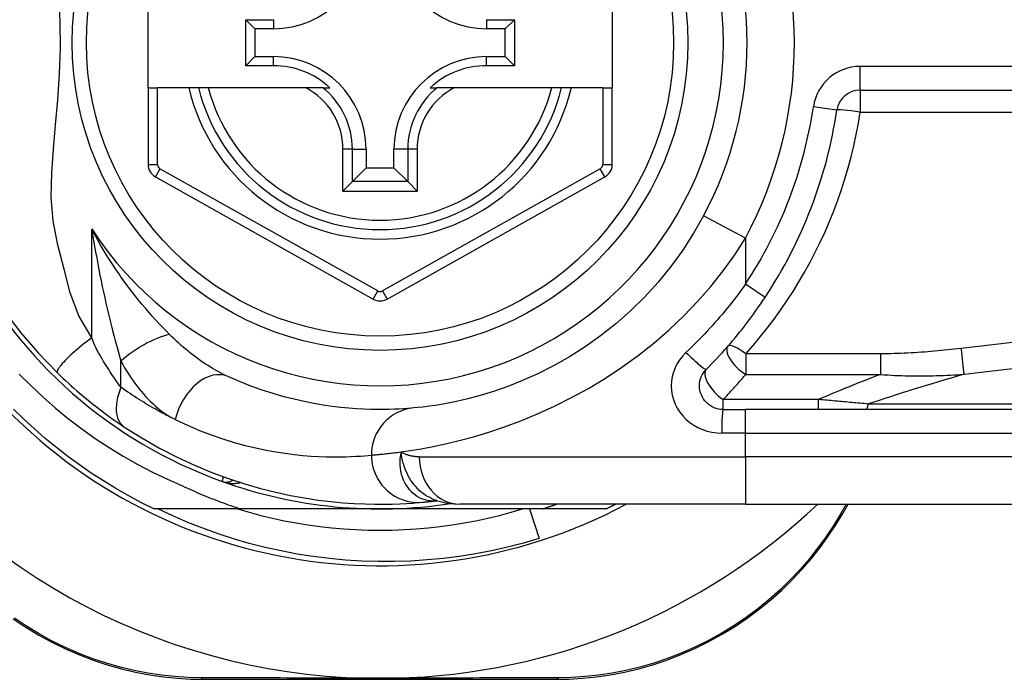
# Model space of a CAD drawing. Header units: inches. Extents: x 3.4 to 95.3, y 5.8 to 50.1.
# Tile 29 of 83: x 21.56 to 22.378, y 22.089 to 22.638. Entities that reach past the tile are written whole.
import ezdxf

# ---------------------------------------------------------------- set-up
doc = ezdxf.new("R2010")
doc.units = ezdxf.units.IN
doc.header["$MEASUREMENT"] = 0
doc.layers.add('Visible Edges(ANSI)', color=7, linetype='Continuous', lineweight=25)
doc.layers.add('Visible Tangent Edges(ANSI)', color=7, linetype='Continuous', lineweight=25)

msp = doc.modelspace()

# ---------------------------------------------------------------- linework, layer by layer
at = {"layer": 'Visible Edges(ANSI)'}
for p, q in [((21.6665, 22.58125), (21.6665, 22.65606)), ((22.05233, 22.65606), (22.05233, 22.58125)), ((21.74766, 22.6378), (21.77074, 22.6378)), ((21.74766, 22.6378), (21.75524, 22.63022)), ((21.74766, 22.59951), (21.74766, 22.6378)), ((21.94791, 22.6378), (21.97099, 22.6378)), ((21.97099, 22.6378), (21.96341, 22.63022)), ((21.97099, 22.6378), (21.97099, 22.59951)), ((21.77074, 22.63022), (21.75524, 22.63022)), ((21.75524, 22.63022), (21.75524, 22.60709)), ((21.96341, 22.63022), (21.94791, 22.63022)), ((21.96341, 22.60709), (21.96341, 22.63022)), ((21.74766, 22.59951), (21.75524, 22.60709)), ((21.75524, 22.60709), (21.77074, 22.60709)), ((21.94791, 22.60709), (21.96341, 22.60709)), ((21.97099, 22.59951), (21.96341, 22.60709)), ((21.77074, 22.59951), (21.74766, 22.59951)), ((21.97099, 22.59951), (21.94791, 22.59951)), ((21.6665, 22.58125), (21.6665, 22.5173)), ((21.6665, 22.58125), (21.67437, 22.58125)), ((21.70028, 22.58125), (21.67437, 22.58125)), ((21.70838, 22.58125), (21.70028, 22.58125)), ((21.7165, 22.58125), (21.70838, 22.58125)), ((21.79748, 22.58125), (21.7165, 22.58125)), ((21.81176, 22.58125), (21.79748, 22.58125)), ((21.81176, 22.58125), (21.81767, 22.58125)), ((21.90098, 22.58125), (21.90689, 22.58125)), ((21.92117, 22.58125), (21.90689, 22.58125)), ((22.00215, 22.58125), (21.92117, 22.58125)), ((22.01027, 22.58125), (22.00215, 22.58125)), ((22.01837, 22.58125), (22.01027, 22.58125)), ((22.04445, 22.58125), (22.01837, 22.58125)), ((22.04445, 22.58125), (22.05233, 22.58125)), ((22.05233, 22.51731), (22.05233, 22.58125)), ((22.25853, 22.5793), (22.91051, 22.5793)), ((21.84776, 22.53007), (21.84776, 22.51457)), ((21.87089, 22.51457), (21.87089, 22.53007)), ((21.83633, 22.50314), (21.84776, 22.51457)), ((21.84776, 22.51457), (21.87089, 22.51457)), ((21.88232, 22.50314), (21.87089, 22.51457)), ((21.67253, 22.507), (21.85355, 22.40537)), ((21.83633, 22.50314), (21.82849, 22.4953)), ((21.86511, 22.40536), (22.04629, 22.507)), ((21.89016, 22.4953), (21.88232, 22.50314)), ((22.14459, 22.31354), (22.16302, 22.31354)), ((22.81208, 22.31354), (22.16302, 22.31354)), ((21.90658, 22.23772), (21.90663, 22.23772)), ((22.16302, 22.2348), (21.92576, 22.2348)), ((22.16302, 22.2348), (22.81208, 22.2348)), ((22.24396, 22.22713), (22.24838, 22.2348)), ((21.7434, 22.23086), (21.67124, 22.23086)), ((21.85933, 22.23086), (21.7434, 22.23086)), ((21.99435, 22.23086), (21.85933, 22.23086)), ((21.98357, 22.23086), (21.99151, 22.20625)), ((22.04741, 22.23086), (21.99435, 22.23086)), ((21.71309, 22.08913), (22.00517, 22.08913))]:
    msp.add_line(p, q, dxfattribs=at)
at = {"layer": 'Visible Edges(ANSI)', "flags": 128}
for points in [[(22.12831, 22.47463), (22.12002, 22.46011), (22.11092, 22.44604), (22.10108, 22.4325), (22.09053, 22.41956), (22.07934, 22.40728), (22.06759, 22.39569), (22.05536, 22.38485), (22.04273, 22.37481), (22.0298, 22.36565), (22.0167, 22.35736), (22.00358, 22.34994), (21.99057, 22.34336), (21.97783, 22.3376), (21.96549, 22.33266), (21.95371, 22.32851), (21.94262, 22.32512), (21.93236, 22.32237), (21.92296, 22.32017), (21.91448, 22.31846), (21.90696, 22.31717), (21.90045, 22.31623), (21.89497, 22.31557), (21.89059, 22.31512), (21.88735, 22.31483)], [(22.13067, 22.34715), (22.13292, 22.34942), (22.13516, 22.35171), (22.13738, 22.35402), (22.13958, 22.35635), (22.14176, 22.3587), (22.14393, 22.36107), (22.14607, 22.36346), (22.1482, 22.36587), (22.15031, 22.3683), (22.1524, 22.37075), (22.15447, 22.37322), (22.15652, 22.37571), (22.15854, 22.37821), (22.16055, 22.38073), (22.16254, 22.38327), (22.16451, 22.38582), (22.16645, 22.38839), (22.16837, 22.39098), (22.17027, 22.39358), (22.17215, 22.3962), (22.17401, 22.39883), (22.17584, 22.40148), (22.17765, 22.40414), (22.17943, 22.40681)], [(21.54742, 22.39489), (21.56076, 22.37734), (21.57504, 22.36072), (21.59114, 22.34402)], [(21.55941, 22.34296), (21.56915, 22.33318), (21.57922, 22.32373), (21.58961, 22.31462), (21.60032, 22.30587), (21.6113, 22.29749), (21.62256, 22.2895), (21.63407, 22.2819), (21.64583, 22.2747), (21.65784, 22.2679), (21.67007, 22.26151), (21.68253, 22.25555), (21.69519, 22.25)], [(21.59114, 22.34402), (21.59336, 22.34187), (21.59561, 22.33973), (21.59788, 22.33759), (21.60018, 22.33548), (21.6025, 22.33337), (21.60484, 22.33128), (21.60719, 22.32922), (21.60955, 22.32718), (21.61191, 22.32517), (21.61427, 22.3232), (21.61663, 22.32126), (21.61899, 22.31935), (21.62134, 22.31748), (21.62368, 22.31564), (21.62602, 22.31384), (21.62835, 22.31207), (21.63066, 22.31034), (21.63297, 22.30864), (21.63526, 22.30698), (21.63753, 22.30536), (21.63979, 22.30377), (21.64202, 22.30223), (21.64422, 22.30073), (21.64639, 22.29927)], [(21.88735, 22.31483), (21.88489, 22.31461), (21.88205, 22.31438), (21.87883, 22.31416), (21.87523, 22.31395), (21.87126, 22.31377), (21.86692, 22.31363), (21.86221, 22.31355), (21.85714, 22.31355), (21.85173, 22.31363), (21.84597, 22.31382), (21.83987, 22.31415), (21.83343, 22.31463), (21.82666, 22.31528), (21.81956, 22.31614), (21.81212, 22.31721), (21.80437, 22.31853), (21.79629, 22.32012), (21.78791, 22.32202), (21.77927, 22.32423), (21.77037, 22.3268), (21.76126, 22.32973), (21.75196, 22.33306), (21.74248, 22.3368), (21.73286, 22.34098)], [(22.14459, 22.31354), (22.14267, 22.31364), (22.14076, 22.31393), (22.1389, 22.3144), (22.13708, 22.31505), (22.13534, 22.31587), (22.13369, 22.31686), (22.13213, 22.31799), (22.1307, 22.31927), (22.12941, 22.32069), (22.12826, 22.32224), (22.12727, 22.3239), (22.12644, 22.32565), (22.12578, 22.32748), (22.1253, 22.32936), (22.12501, 22.33127), (22.1249, 22.3332), (22.125, 22.33513), (22.12528, 22.33705), (22.12575, 22.33893), (22.1264, 22.34076), (22.12723, 22.34251), (22.12823, 22.34417), (22.12938, 22.34572), (22.13067, 22.34715)], [(21.67124, 22.23086), (21.66053, 22.23624), (21.64997, 22.24192), (21.63957, 22.24789), (21.62934, 22.25414), (21.61929, 22.26068), (21.60943, 22.2675), (21.59976, 22.27458), (21.59029, 22.28194), (21.58103, 22.28955), (21.57198, 22.29742), (21.56316, 22.30553), (21.55456, 22.31389)], [(21.64639, 22.29927), (21.66117, 22.2899), (21.67594, 22.28144), (21.69063, 22.27386), (21.70513, 22.26713), (21.71939, 22.26121), (21.73332, 22.25607), (21.74687, 22.25164), (21.76002, 22.24786), (21.77272, 22.2447), (21.78493, 22.24208), (21.79663, 22.23995), (21.80778, 22.23827), (21.81838, 22.23699), (21.8284, 22.23605), (21.83784, 22.2354), (21.84667, 22.23501), (21.85488, 22.23482), (21.86248, 22.23481), (21.86944, 22.23493), (21.87577, 22.23515), (21.88145, 22.23544), (21.88648, 22.23576), (21.89086, 22.23609), (21.89458, 22.23642)], [(21.69519, 22.25), (21.69715, 22.24908), (21.69911, 22.24817), (21.70108, 22.24727), (21.70305, 22.24638), (21.70503, 22.2455), (21.70701, 22.24463), (21.709, 22.24378), (21.71099, 22.24293), (21.71299, 22.2421), (21.71499, 22.24127), (21.71699, 22.24046), (21.719, 22.23965), (21.72101, 22.23886), (21.72303, 22.23808), (21.72505, 22.23731), (21.72707, 22.23655), (21.7291, 22.2358), (21.73113, 22.23506), (21.73317, 22.23433), (21.73521, 22.23362), (21.73725, 22.23291), (21.7393, 22.23222), (21.74135, 22.23153), (21.7434, 22.23086)], [(21.89458, 22.23642), (21.89492, 22.23645), (21.89528, 22.23648), (21.89564, 22.23652), (21.89603, 22.23656), (21.89642, 22.23659), (21.89683, 22.23663), (21.89726, 22.23668), (21.8977, 22.23672), (21.89815, 22.23677), (21.89862, 22.23681), (21.8991, 22.23686), (21.89959, 22.23692), (21.9001, 22.23697), (21.90062, 22.23703), (21.90115, 22.23708), (21.9017, 22.23714), (21.90226, 22.23721), (21.90284, 22.23727), (21.90343, 22.23734), (21.90403, 22.23741), (21.90465, 22.23748), (21.90528, 22.23756), (21.90592, 22.23764), (21.90658, 22.23772)], [(21.90633, 22.23782), (21.91621, 22.2355), (21.92576, 22.2348)], [(21.99435, 22.23086), (21.99483, 22.23102), (21.99532, 22.23118), (21.99581, 22.23133), (21.99629, 22.23149), (21.99678, 22.23165), (21.99726, 22.23181), (21.99774, 22.23197), (21.99823, 22.23213), (21.99871, 22.2323), (21.9992, 22.23246), (21.99968, 22.23262), (22.00016, 22.23279), (22.00065, 22.23295), (22.00113, 22.23311), (22.00161, 22.23328), (22.0021, 22.23345), (22.00258, 22.23361), (22.00306, 22.23378), (22.00354, 22.23395), (22.00403, 22.23412), (22.00451, 22.23429), (22.00499, 22.23446), (22.00547, 22.23463), (22.00595, 22.2348)], [(22.05532, 22.2348), (22.05499, 22.23463), (22.05466, 22.23446), (22.05434, 22.2343), (22.05401, 22.23413), (22.05368, 22.23396), (22.05335, 22.2338), (22.05302, 22.23363), (22.05269, 22.23347), (22.05236, 22.2333), (22.05203, 22.23314), (22.0517, 22.23297), (22.05137, 22.23281), (22.05105, 22.23264), (22.05072, 22.23248), (22.05039, 22.23232), (22.05006, 22.23215), (22.04973, 22.23199), (22.04939, 22.23183), (22.04906, 22.23167), (22.04873, 22.23151), (22.0484, 22.23134), (22.04807, 22.23118), (22.04774, 22.23102), (22.04741, 22.23086)], [(21.99151, 22.20625), (21.97846, 22.20245), (21.96531, 22.19906), (21.95207, 22.19609), (21.93876, 22.19353), (21.92538, 22.1914), (21.91195, 22.18968), (21.89847, 22.18839), (21.88495, 22.18752), (21.87141, 22.18708), (21.85785, 22.18706), (21.84428, 22.18747), (21.83072, 22.1883), (21.81718, 22.18957), (21.8037, 22.19125), (21.79029, 22.19336), (21.77698, 22.19589), (21.76375, 22.19884), (21.75063, 22.20219), (21.73762, 22.20596), (21.72474, 22.21014), (21.71199, 22.21472), (21.69939, 22.2197), (21.68693, 22.22508), (21.67464, 22.23086)], [(21.74077, 22.23086), (21.7504, 22.22805), (21.76009, 22.22547), (21.76984, 22.22314), (21.77964, 22.22105), (21.78949, 22.2192), (21.79939, 22.2176), (21.80932, 22.21624), (21.81929, 22.21513), (21.82928, 22.21426), (21.83928, 22.21364), (21.8493, 22.21327), (21.85933, 22.21314), (21.86935, 22.21327), (21.87937, 22.21364), (21.88937, 22.21426), (21.89936, 22.21513), (21.90933, 22.21624), (21.91926, 22.2176), (21.92916, 22.2192), (21.93901, 22.22105), (21.94881, 22.22314), (21.95856, 22.22547), (21.96825, 22.22805), (21.97788, 22.23086)], [(22.00517, 22.08913), (22.01631, 22.08935), (22.02767, 22.09005), (22.0392, 22.09124), (22.05086, 22.09294), (22.06259, 22.09518), (22.07436, 22.09796), (22.08612, 22.10128), (22.09784, 22.10517), (22.10947, 22.10964), (22.12096, 22.11467), (22.13225, 22.12024), (22.14331, 22.12631), (22.15408, 22.13287), (22.16452, 22.13989), (22.17457, 22.14734), (22.1842, 22.1552), (22.19336, 22.1634), (22.20205, 22.17192), (22.21027, 22.1807), (22.218, 22.1897), (22.22524, 22.19889), (22.23199, 22.20822), (22.23823, 22.21764), (22.24396, 22.22713)], [(21.55434, 22.1395), (21.56478, 22.13251), (21.57554, 22.12598), (21.58658, 22.11993), (21.59786, 22.1144), (21.60932, 22.10942), (21.62091, 22.105), (21.63259, 22.10116), (21.6443, 22.09788), (21.65601, 22.09515), (21.66767, 22.09294), (21.67925, 22.09125), (21.69071, 22.09006), (21.702, 22.08936), (21.71309, 22.08913)], [(21.87164, 22.09013), (21.87062, 22.0901), (21.86959, 22.09008), (21.86856, 22.09006), (21.86753, 22.09005), (21.8665, 22.09003), (21.86547, 22.09002), (21.86444, 22.09001), (21.86341, 22.09), (21.86239, 22.09), (21.86137, 22.08999), (21.86034, 22.08999), (21.85932, 22.08999), (21.85829, 22.08999), (21.85727, 22.08999), (21.85624, 22.09), (21.85522, 22.09), (21.85419, 22.09001), (21.85317, 22.09002), (21.85214, 22.09003), (21.85112, 22.09005), (21.85009, 22.09006), (21.84906, 22.09008), (21.84803, 22.0901), (21.84701, 22.09013)]]:
    msp.add_lwpolyline(points, dxfattribs=at)
at = {"layer": 'Visible Edges(ANSI)'}
msp.add_circle((21.85933, 22.61866), 0.25591, dxfattribs=at)
for centre, radius, start, end in [((21.85933, 22.61866), 0.43504, 61.92751, 298.07249), ((21.85933, 22.61866), 0.3878, 81.33391, 250.21195), ((21.85933, 22.61866), 0.30512, 331.83282, 28.16718), ((21.77074, 22.70724), 0.07702, 270, 0), ((21.94791, 22.70724), 0.07702, 180, 270), ((21.77074, 22.53007), 0.07702, 0, 90), ((21.94791, 22.53007), 0.07702, 90, 180), ((21.77074, 22.53007), 0.06944, 47.48259, 90), ((21.94791, 22.53007), 0.06944, 90, 132.51741), ((21.85933, 22.61866), 0.15551, 193.91643, 346.08357), ((22.25853, 22.55961), 0.01969, 90, 171.58673), ((21.85933, 22.61866), 0.38386, 326.50369, 351.58673), ((21.67831, 22.5173), 0.01181, 180, 240.68681), ((22.04051, 22.51731), 0.01181, 299.29123, 0), ((21.85933, 22.41566), 0.01181, 240.68681, 299.29123), ((21.85933, 22.61951), 0.52953, 213.07249, 268.66692), ((21.73137, 22.26302), 0.00984, 250.21195, 303.93658), ((21.85933, 22.61866), 0.3878, 250.21195, 278.66609), ((21.85933, 22.61951), 0.52953, 271.33308, 313.40464)]:
    msp.add_arc(centre, radius, start, end, dxfattribs=at)
at = {"layer": 'Visible Tangent Edges(ANSI)'}
for p, q in [((21.77074, 22.6378), (21.77074, 22.63022)), ((21.94791, 22.6378), (21.94791, 22.63022)), ((21.77074, 22.59951), (21.77074, 22.60709)), ((21.94791, 22.59951), (21.94791, 22.60709)), ((22.25853, 22.5793), (22.25853, 22.59898)), ((22.91051, 22.59898), (22.25853, 22.59898)), ((21.67437, 22.5173), (21.67437, 22.58125)), ((22.04445, 22.58125), (22.04445, 22.51731)), ((22.25853, 22.5793), (22.25853, 22.561)), ((22.23905, 22.56249), (22.21958, 22.56537)), ((22.25853, 22.561), (22.91051, 22.561)), ((21.82849, 22.4953), (21.82849, 22.53007)), ((21.83633, 22.53007), (21.82849, 22.53007)), ((21.83633, 22.50314), (21.83633, 22.53007)), ((21.83633, 22.53007), (21.84776, 22.53007)), ((21.88232, 22.53007), (21.87089, 22.53007)), ((21.89016, 22.53007), (21.88232, 22.53007)), ((21.88232, 22.53007), (21.88232, 22.50314)), ((21.89016, 22.53007), (21.89016, 22.4953)), ((21.6665, 22.5173), (21.67437, 22.5173)), ((21.67638, 22.51387), (21.67253, 22.507)), ((21.8574, 22.41223), (21.67638, 22.51387)), ((22.04244, 22.51387), (21.86125, 22.41223)), ((22.04629, 22.507), (22.04244, 22.51387)), ((22.04445, 22.51731), (22.05233, 22.51731)), ((21.88232, 22.50314), (21.83633, 22.50314)), ((21.82849, 22.4953), (21.89016, 22.4953)), ((22.16302, 22.45604), (22.12831, 22.47463)), ((21.61962, 22.37318), (21.61962, 22.46369)), ((22.16302, 22.45604), (22.16302, 22.41767)), ((22.17943, 22.40681), (22.16302, 22.41767)), ((21.85355, 22.40537), (21.8574, 22.41223)), ((21.86125, 22.41223), (21.86511, 22.40536)), ((22.27556, 22.35986), (22.16336, 22.35986)), ((22.16336, 22.35986), (22.16336, 22.34277)), ((22.27556, 22.34277), (22.27556, 22.35986)), ((21.64392, 22.33203), (21.64392, 22.3537)), ((22.16336, 22.34277), (22.27556, 22.34277)), ((22.14459, 22.31354), (22.14459, 22.32188)), ((22.22394, 22.32188), (22.14459, 22.32188)), ((22.22394, 22.31354), (22.22394, 22.32188)), ((22.8144, 22.31813), (22.26527, 22.31813)), ((22.16302, 22.29385), (22.16302, 22.31354)), ((22.16302, 22.29385), (22.14336, 22.29385)), ((22.16302, 22.29385), (22.81208, 22.29385)), ((22.16302, 22.27417), (22.16302, 22.29385)), ((21.89186, 22.27417), (22.16302, 22.27417)), ((22.81208, 22.27417), (22.16302, 22.27417)), ((22.16302, 22.27417), (22.16302, 22.2348)), ((22.24689, 22.2348), (22.24157, 22.22566))]:
    msp.add_line(p, q, dxfattribs=at)
at = {"layer": 'Visible Tangent Edges(ANSI)', "flags": 128}
for points in [[(21.61962, 22.37318), (21.60886, 22.3914), (21.60179, 22.41047), (21.59658, 22.43015), (21.5915, 22.45025), (21.58745, 22.47041), (21.58602, 22.4903), (21.58637, 22.51005), (21.58775, 22.52996), (21.58956, 22.55023), (21.59138, 22.57104), (21.59282, 22.59252), (21.59355, 22.61424), (21.5933, 22.63586), (21.59242, 22.65755)], [(22.16336, 22.35986), (22.16949, 22.36686), (22.17545, 22.374), (22.18125, 22.38129), (22.18688, 22.38872), (22.19233, 22.39628), (22.1976, 22.40398), (22.2027, 22.41181), (22.20761, 22.41976), (22.21233, 22.42784), (22.21686, 22.43604), (22.2212, 22.44436), (22.22534, 22.45279), (22.22928, 22.46133), (22.23302, 22.46998), (22.23654, 22.47872), (22.23986, 22.48756), (22.24297, 22.49649), (22.24586, 22.5055), (22.24853, 22.51459), (22.25098, 22.52375), (22.25321, 22.53298), (22.25521, 22.54227), (22.25698, 22.55161), (22.25853, 22.561)], [(21.61962, 22.46369), (21.6204, 22.45885), (21.62121, 22.45402), (21.62204, 22.4492), (21.62289, 22.4444), (21.62376, 22.43961), (21.62465, 22.43484), (21.62557, 22.43009), (21.6265, 22.42535), (21.62746, 22.42064), (21.62844, 22.41596), (21.62943, 22.4113), (21.63044, 22.40666), (21.63148, 22.40205), (21.63253, 22.39746), (21.6336, 22.3929), (21.63469, 22.38837), (21.6358, 22.38387), (21.63692, 22.3794), (21.63806, 22.37498), (21.63921, 22.3706), (21.64038, 22.36628), (21.64155, 22.36202), (21.64273, 22.35782), (21.64392, 22.3537)], [(21.68431, 22.376), (21.68147, 22.37888), (21.67861, 22.38184), (21.67574, 22.38487), (21.67286, 22.38799), (21.66998, 22.39117), (21.66711, 22.39443), (21.66425, 22.39776), (21.6614, 22.40116), (21.65857, 22.40461), (21.65575, 22.40813), (21.65297, 22.41171), (21.6502, 22.41535), (21.64747, 22.41905), (21.64475, 22.42281), (21.64207, 22.42663), (21.63942, 22.43052), (21.6368, 22.43446), (21.63422, 22.43847), (21.63168, 22.44254), (21.62918, 22.44666), (21.62672, 22.45084), (21.6243, 22.45507), (21.62194, 22.45936), (21.61962, 22.46369)], [(21.87679, 22.27831), (21.88477, 22.27947), (21.89363, 22.28094), (21.90335, 22.28276), (21.91387, 22.28499), (21.92515, 22.28768), (21.93714, 22.2909), (21.94976, 22.29473), (21.96291, 22.29917), (21.97647, 22.30426), (21.99034, 22.30998), (22.0044, 22.31636), (22.01855, 22.32341), (22.03269, 22.33114), (22.0467, 22.33956), (22.06047, 22.34867), (22.07393, 22.35845), (22.087, 22.36884), (22.09963, 22.37982), (22.11176, 22.39135), (22.12332, 22.40341), (22.13426, 22.41595), (22.14455, 22.42893), (22.15415, 22.44232), (22.16302, 22.45604)], [(22.16302, 22.41767), (22.16121, 22.41514), (22.15938, 22.41261), (22.15752, 22.4101), (22.15565, 22.40761), (22.15375, 22.40512), (22.15182, 22.40265), (22.14988, 22.4002), (22.14791, 22.39776), (22.14592, 22.39534), (22.14391, 22.39293), (22.14188, 22.39054), (22.13983, 22.38816), (22.13775, 22.38581), (22.13566, 22.38347), (22.13354, 22.38114), (22.13141, 22.37884), (22.12926, 22.37655), (22.12708, 22.37428), (22.12489, 22.37203), (22.12269, 22.3698), (22.12046, 22.36759), (22.11821, 22.3654), (22.11595, 22.36322), (22.11367, 22.36107)], [(21.61962, 22.37318), (21.61768, 22.37171), (21.61572, 22.3702), (21.61374, 22.36864), (21.61177, 22.36705), (21.6098, 22.36544), (21.60786, 22.36382), (21.60597, 22.36219), (21.60413, 22.36057), (21.60237, 22.35897), (21.60069, 22.3574), (21.59912, 22.35588), (21.59766, 22.35442), (21.59633, 22.35302), (21.59513, 22.35171), (21.59408, 22.35048), (21.59317, 22.34934), (21.59242, 22.34831), (21.59181, 22.34738), (21.59136, 22.34655), (21.59105, 22.34584), (21.59088, 22.34523), (21.59084, 22.34472), (21.59094, 22.34432), (21.59114, 22.34402)], [(21.64392, 22.33203), (21.64295, 22.33334), (21.64196, 22.33469), (21.64096, 22.33607), (21.63995, 22.33749), (21.63893, 22.33895), (21.6379, 22.34044), (21.63687, 22.34196), (21.63583, 22.34351), (21.63478, 22.3451), (21.63374, 22.34672), (21.63268, 22.34837), (21.63163, 22.35005), (21.63057, 22.35176), (21.62951, 22.3535), (21.62845, 22.35528), (21.62739, 22.35708), (21.62633, 22.3589), (21.62528, 22.36076), (21.62424, 22.36267), (21.62324, 22.36466), (21.62228, 22.3667), (21.62135, 22.36881), (21.62046, 22.37097), (21.61962, 22.37318)], [(21.73286, 22.34098), (21.73081, 22.34194), (21.72875, 22.34295), (21.72669, 22.34401), (21.72461, 22.34513), (21.72254, 22.34629), (21.72046, 22.3475), (21.71839, 22.34875), (21.71632, 22.35004), (21.71426, 22.35138), (21.7122, 22.35276), (21.71015, 22.35417), (21.70811, 22.35563), (21.70607, 22.35713), (21.70404, 22.35866), (21.70202, 22.36023), (21.70001, 22.36184), (21.69801, 22.36349), (21.69601, 22.36517), (21.69403, 22.36689), (21.69205, 22.36865), (21.6901, 22.37044), (21.68815, 22.37226), (21.68622, 22.37412), (21.68431, 22.376)], [(22.34255, 22.36437), (22.33977, 22.36405), (22.33699, 22.36374), (22.33421, 22.36344), (22.33142, 22.36315), (22.32864, 22.36286), (22.32586, 22.36259), (22.32307, 22.36233), (22.32028, 22.36207), (22.3175, 22.36183), (22.31471, 22.3616), (22.31192, 22.36138), (22.30913, 22.36118), (22.30633, 22.36098), (22.30354, 22.3608), (22.30075, 22.36063), (22.29795, 22.36048), (22.29515, 22.36034), (22.29236, 22.36022), (22.28956, 22.36011), (22.28676, 22.36003), (22.28396, 22.35996), (22.28116, 22.35991), (22.27836, 22.35987), (22.27556, 22.35986)], [(22.38989, 22.36991), (22.36622, 22.36714), (22.34255, 22.36437)], [(22.11367, 22.36107), (22.11092, 22.35822), (22.10846, 22.35511), (22.10633, 22.35179), (22.10456, 22.34829), (22.10318, 22.34463), (22.10217, 22.34087), (22.10157, 22.33704), (22.10137, 22.33318), (22.10159, 22.32932), (22.10222, 22.32549), (22.10324, 22.32174), (22.10465, 22.31809), (22.10641, 22.31458), (22.10853, 22.31126), (22.11097, 22.30816), (22.11373, 22.30532), (22.11679, 22.30276), (22.1201, 22.30049), (22.12363, 22.29853), (22.12735, 22.29688), (22.13122, 22.29558), (22.1352, 22.29463), (22.13926, 22.29405), (22.14336, 22.29385)], [(21.64392, 22.3537), (21.64544, 22.35098), (21.64699, 22.34831), (21.64859, 22.34568), (21.65022, 22.3431), (21.65188, 22.34057), (21.65359, 22.3381), (21.65532, 22.33568), (21.65709, 22.33332), (21.65889, 22.33102), (21.66071, 22.32878), (21.66257, 22.3266), (21.66446, 22.32448), (21.66638, 22.32244), (21.66832, 22.32046), (21.67029, 22.31855), (21.67229, 22.31672), (21.67432, 22.31497), (21.67637, 22.31329), (21.67845, 22.3117), (21.68054, 22.31019), (21.68266, 22.30878), (21.68479, 22.30747), (21.68693, 22.30626), (21.68908, 22.30515)], [(22.34487, 22.34285), (22.36854, 22.34569), (22.39221, 22.34854)], [(22.14459, 22.32188), (22.14539, 22.32272), (22.1462, 22.32356), (22.147, 22.32441), (22.1478, 22.32525), (22.1486, 22.3261), (22.14939, 22.32696), (22.15019, 22.32781), (22.15098, 22.32867), (22.15177, 22.32953), (22.15255, 22.3304), (22.15334, 22.33126), (22.15412, 22.33213), (22.1549, 22.333), (22.15568, 22.33388), (22.15646, 22.33475), (22.15724, 22.33563), (22.15801, 22.33652), (22.15878, 22.3374), (22.15955, 22.33829), (22.16032, 22.33918), (22.16108, 22.34007), (22.16184, 22.34097), (22.1626, 22.34186), (22.16336, 22.34277)], [(22.27556, 22.34277), (22.27849, 22.34252), (22.28142, 22.34231), (22.28434, 22.34212), (22.28726, 22.34196), (22.29018, 22.34182), (22.29309, 22.34171), (22.296, 22.34162), (22.2989, 22.34155), (22.3018, 22.3415), (22.30469, 22.34148), (22.30759, 22.34147), (22.31048, 22.34148), (22.31336, 22.34151), (22.31624, 22.34156), (22.31912, 22.34162), (22.32199, 22.3417), (22.32486, 22.3418), (22.32773, 22.3419), (22.3306, 22.34203), (22.33346, 22.34217), (22.33631, 22.34232), (22.33917, 22.34248), (22.34202, 22.34266), (22.34487, 22.34285)], [(21.64392, 22.33203), (21.64326, 22.33035), (21.64265, 22.32866), (21.64208, 22.32694), (21.64158, 22.32523), (21.64114, 22.32351), (21.64077, 22.32179), (21.64047, 22.32009), (21.64023, 22.31841), (21.64008, 22.31676), (21.64, 22.31514), (21.63999, 22.31357), (21.64007, 22.31204), (21.64022, 22.31057), (21.64045, 22.30916), (21.64075, 22.30781), (21.64113, 22.30654), (21.64158, 22.30534), (21.64209, 22.30422), (21.64267, 22.30319), (21.64331, 22.30223), (21.64401, 22.30137), (21.64476, 22.30058), (21.64555, 22.29989), (21.64639, 22.29927)], [(21.68908, 22.30515), (21.68722, 22.30606), (21.68537, 22.30699), (21.6835, 22.30794), (21.68164, 22.3089), (21.67977, 22.30988), (21.6779, 22.31088), (21.67602, 22.3119), (21.67414, 22.31293), (21.67226, 22.31399), (21.67038, 22.31506), (21.66849, 22.31615), (21.6666, 22.31726), (21.66472, 22.31839), (21.66282, 22.31953), (21.66093, 22.3207), (21.65905, 22.32188), (21.65716, 22.32308), (21.65527, 22.3243), (21.65338, 22.32554), (21.65149, 22.3268), (21.6496, 22.32807), (21.64771, 22.32937), (21.64582, 22.33069), (21.64392, 22.33203)], [(22.26527, 22.31813), (22.26357, 22.31828), (22.26186, 22.31843), (22.26016, 22.31858), (22.25845, 22.31873), (22.25673, 22.31888), (22.25502, 22.31904), (22.25331, 22.31919), (22.25159, 22.31934), (22.24987, 22.3195), (22.24815, 22.31965), (22.24643, 22.31981), (22.2447, 22.31997), (22.24298, 22.32012), (22.24125, 22.32028), (22.23952, 22.32044), (22.23779, 22.3206), (22.23607, 22.32075), (22.23434, 22.32091), (22.2326, 22.32107), (22.23087, 22.32123), (22.22914, 22.3214), (22.22741, 22.32156), (22.22567, 22.32172), (22.22394, 22.32188)], [(21.68908, 22.30515), (21.69923, 22.30043), (21.70923, 22.2962), (21.71905, 22.29245), (21.72867, 22.28914), (21.73805, 22.28624), (21.74717, 22.28374), (21.75601, 22.2816), (21.76453, 22.2798), (21.77272, 22.27831), (21.78056, 22.2771), (21.78806, 22.27614), (21.7952, 22.2754), (21.802, 22.27486), (21.80843, 22.27449), (21.81451, 22.27427), (21.82023, 22.27418), (21.82557, 22.27418), (21.83054, 22.27427), (21.83512, 22.27443), (21.83931, 22.27464), (21.84311, 22.27487), (21.84651, 22.27512), (21.8495, 22.27538), (21.8521, 22.27562)], [(21.8521, 22.27562), (21.85268, 22.27567), (21.85331, 22.27572), (21.85397, 22.27578), (21.85468, 22.27584), (21.85542, 22.2759), (21.8562, 22.27597), (21.85702, 22.27604), (21.85788, 22.27612), (21.85878, 22.27621), (21.85972, 22.2763), (21.8607, 22.27639), (21.86171, 22.2765), (21.86276, 22.2766), (21.86385, 22.27672), (21.86498, 22.27684), (21.86614, 22.27697), (21.86734, 22.27711), (21.86858, 22.27726), (21.86986, 22.27741), (21.87117, 22.27757), (21.87252, 22.27774), (21.87391, 22.27792), (21.87533, 22.27811), (21.87679, 22.27831)], [(21.8521, 22.27562), (21.85218, 22.27317), (21.85242, 22.27066), (21.85283, 22.26812), (21.85342, 22.26555), (21.85419, 22.26297), (21.85515, 22.26041), (21.85631, 22.25789), (21.85765, 22.25542), (21.85919, 22.25304), (21.8609, 22.25075), (21.86279, 22.24858), (21.86483, 22.24655), (21.86701, 22.24468), (21.86931, 22.24298), (21.87172, 22.24147), (21.87421, 22.24014), (21.87676, 22.23902), (21.87935, 22.23809), (21.88195, 22.23735), (21.88456, 22.23681), (21.88713, 22.23646), (21.88968, 22.23628), (21.89216, 22.23627), (21.89458, 22.23642)], [(21.87679, 22.27831), (21.87622, 22.27557), (21.87585, 22.27285), (21.87568, 22.27015), (21.87571, 22.26749), (21.87592, 22.26488), (21.87631, 22.26233), (21.87688, 22.25985), (21.87762, 22.25745), (21.87852, 22.25514), (21.87958, 22.25294), (21.88078, 22.25085), (21.88212, 22.24889), (21.88359, 22.24706), (21.88518, 22.24537), (21.88688, 22.24383), (21.88868, 22.24245), (21.89057, 22.24123), (21.89253, 22.24018), (21.89456, 22.23931), (21.89664, 22.23861), (21.89877, 22.23809), (21.90094, 22.23775), (21.90312, 22.23759), (21.9053, 22.23762)], [(21.90633, 22.23782), (21.90438, 22.23851), (21.90247, 22.23931), (21.90059, 22.24023), (21.89875, 22.24125), (21.89696, 22.24237), (21.89523, 22.24359), (21.89356, 22.24491), (21.89195, 22.24632), (21.89041, 22.24782), (21.88894, 22.2494), (21.88754, 22.25107), (21.88622, 22.25281), (21.88497, 22.25463), (21.88381, 22.25652), (21.88274, 22.25847), (21.88175, 22.26047), (21.88086, 22.26253), (21.88004, 22.26464), (21.87931, 22.2668), (21.87865, 22.26901), (21.87807, 22.27127), (21.87757, 22.27357), (21.87715, 22.27592), (21.87679, 22.27831)], [(21.89186, 22.27417), (21.89117, 22.27417), (21.89048, 22.27419), (21.8898, 22.27423), (21.88912, 22.27428), (21.88845, 22.27434), (21.88778, 22.27442), (21.88712, 22.27451), (21.88646, 22.27461), (21.88581, 22.27473), (21.88516, 22.27486), (21.88452, 22.27501), (21.88388, 22.27517), (21.88325, 22.27535), (21.88263, 22.27555), (21.88202, 22.27575), (21.88141, 22.27598), (21.88081, 22.27622), (21.88021, 22.27647), (21.87962, 22.27674), (21.87904, 22.27702), (21.87847, 22.27732), (21.8779, 22.27763), (21.87734, 22.27796), (21.87679, 22.27831)], [(21.72886, 22.25765), (21.7288, 22.25735), (21.72874, 22.25706), (21.72868, 22.25678), (21.72862, 22.25651), (21.72857, 22.25625), (21.72851, 22.25601), (21.72847, 22.25577), (21.72842, 22.25555), (21.72837, 22.25534), (21.72833, 22.25514), (21.72829, 22.25495), (21.72826, 22.25478), (21.72822, 22.25462), (21.72819, 22.25447), (21.72816, 22.25434), (21.72814, 22.25422), (21.72811, 22.25411), (21.7281, 22.25402), (21.72808, 22.25394), (21.72806, 22.25388), (21.72805, 22.25383), (21.72805, 22.25379), (21.72804, 22.25377), (21.72804, 22.25376)], [(21.72804, 22.25376), (21.72865, 22.25355), (21.72926, 22.25335), (21.72988, 22.25316), (21.73051, 22.25299), (21.73113, 22.25283), (21.73176, 22.25269), (21.7324, 22.25256), (21.73303, 22.25245), (21.73367, 22.25235), (21.73431, 22.25226), (21.73495, 22.25219), (21.73559, 22.25214), (21.73622, 22.2521), (21.73686, 22.25208), (21.7375, 22.25207), (21.73813, 22.25208), (21.73877, 22.25211), (21.7394, 22.25215), (21.74003, 22.25222), (21.74066, 22.2523), (21.74128, 22.2524), (21.7419, 22.25252), (21.7425, 22.25266), (21.74311, 22.25281)], [(21.9053, 22.23762), (21.90538, 22.23762), (21.90545, 22.23763), (21.90552, 22.23763), (21.90559, 22.23764), (21.90565, 22.23764), (21.90572, 22.23765), (21.90578, 22.23765), (21.90584, 22.23765), (21.9059, 22.23766), (21.90596, 22.23766), (21.90601, 22.23767), (21.90607, 22.23767), (21.90612, 22.23767), (21.90617, 22.23768), (21.90622, 22.23768), (21.90626, 22.23769), (21.90631, 22.23769), (21.90635, 22.23769), (21.90639, 22.2377), (21.90644, 22.2377), (21.90647, 22.23771), (21.90651, 22.23771), (21.90655, 22.23771), (21.90658, 22.23772)], [(22.24157, 22.22566), (22.23592, 22.2164), (22.22978, 22.2072), (22.22314, 22.19809), (22.21603, 22.18912), (22.20843, 22.18033), (22.20037, 22.17175), (22.19184, 22.16343), (22.18285, 22.15541), (22.17342, 22.14774), (22.16357, 22.14045), (22.15334, 22.13358), (22.14279, 22.12716), (22.13196, 22.12121), (22.1209, 22.11575), (22.10966, 22.11082), (22.09828, 22.10643), (22.08681, 22.1026), (22.0753, 22.09932), (22.06379, 22.09657), (22.05231, 22.09435), (22.0409, 22.09265), (22.02961, 22.09144), (22.0185, 22.09072), (22.0076, 22.09046)], [(21.71066, 22.09046), (21.6998, 22.09073), (21.68875, 22.09146), (21.67754, 22.09266), (21.66621, 22.09435), (21.6548, 22.09654), (21.64334, 22.09925), (21.63188, 22.10248), (21.62046, 22.10626), (21.60911, 22.1106), (21.59789, 22.11549), (21.58685, 22.12091), (21.57604, 22.12683), (21.5655, 22.13323), (21.55528, 22.14006)], [(21.84701, 22.09013), (21.84101, 22.09013), (21.83503, 22.09013), (21.82906, 22.09014), (21.8231, 22.09014), (21.81717, 22.09015), (21.81126, 22.09016), (21.80538, 22.09017), (21.79953, 22.09018), (21.7937, 22.09019), (21.78791, 22.0902), (21.78215, 22.09022), (21.77642, 22.09023), (21.77073, 22.09025), (21.76507, 22.09026), (21.75944, 22.09028), (21.75385, 22.0903), (21.7483, 22.09031), (21.74279, 22.09033), (21.73732, 22.09035), (21.7319, 22.09037), (21.72652, 22.09039), (21.72118, 22.09041), (21.71589, 22.09044), (21.71066, 22.09046)], [(22.0076, 22.09046), (22.00237, 22.09043), (21.9971, 22.09041), (21.99178, 22.09039), (21.98642, 22.09037), (21.98102, 22.09035), (21.97557, 22.09033), (21.97009, 22.09031), (21.96456, 22.0903), (21.959, 22.09028), (21.9534, 22.09026), (21.94776, 22.09025), (21.94209, 22.09023), (21.93638, 22.09022), (21.93064, 22.0902), (21.92486, 22.09019), (21.91905, 22.09018), (21.91321, 22.09017), (21.90734, 22.09016), (21.90144, 22.09015), (21.89551, 22.09014), (21.88956, 22.09014), (21.8836, 22.09013), (21.87763, 22.09013), (21.87164, 22.09013)]]:
    msp.add_lwpolyline(points, dxfattribs=at)
at = {"layer": 'Visible Tangent Edges(ANSI)'}
msp.add_circle((21.85933, 22.61866), 0.24409, dxfattribs=at)
for centre, radius, start, end in [((21.85933, 22.61866), 0.28543, 212.8812, 147.1188), ((21.85933, 22.61866), 0.34449, 331.83282, 28.16718), ((22.25853, 22.55961), 0.03937, 90, 171.58673), ((21.85933, 22.61866), 0.16339, 193.23324, 346.76676), ((21.85933, 22.61866), 0.14764, 194.67485, 345.32515), ((21.77074, 22.53007), 0.05775, 0, 62.41478), ((21.77074, 22.53007), 0.06559, 0, 51.29033), ((21.94791, 22.53007), 0.06559, 128.70967, 180), ((21.94791, 22.53007), 0.05775, 117.58522, 180), ((21.85933, 22.61866), 0.36417, 326.50369, 351.58673), ((21.67831, 22.5173), 0.00394, 180, 240.68681), ((22.04051, 22.51731), 0.00394, 299.29123, 0), ((21.85933, 22.41566), 0.00394, 240.68681, 299.29123)]:
    msp.add_arc(centre, radius, start, end, dxfattribs=at)
for centre, major_axis, ratio, start_param, end_param in [((22.25853, 22.55961), (-0.01947, 0.00288), 0.069894, 4.722726, 6.283185), ((21.66823, 22.3537), (-0.034, -0.01985), 0.367954, 4.019795, 5.274641), ((22.16336, 22.35331), (-0.01483, 0.01294), 0.431187, 0, 1.930721), ((22.16336, 22.35331), (-0.01483, 0.01294), 0.257129, 4.93314, 6.283185), ((22.34255, 22.35794), (-0.00234, 0.01955), 0.041071, 3.825401, 5.042638), ((22.11676, 22.36107), (0.01392, -0.01392), 0.111497, 4.601416, 6.283185), ((21.71654, 22.30515), (0.01632, 0.03583), 0.663135, 0, 1.864107), ((22.14459, 22.33322), (-0.01392, 0.01392), 0.446023, 0, 1.990559), ((25.76559, 22.61866), (-3.67247, -0.40075), 0.088107, 5.956893, 6.005683), ((25.77488, 22.5583), (-3.67256, -0.33874), 0.074886, 5.910747, 5.977199), ((21.89096, 22.27562), (-0.00362, 0.0392), 0.987056, 0, 1.480007), ((22.26294, 22.33322), (0, -0.01969), 0.183721, 0, 0.697296), ((22.14459, 22.29385), (0, 0.01969), 0.062411, 0, 1.570796), ((21.92576, 22.27417), (0, -0.03937), 0.860915, 4.712389, 6.283185), ((21.91934, 22.04131), (-0.01245, 0.19646), 0.394768, 0.00408, 0.020515), ((22.2353, 22.23212), (0.00866, -0.00499), 0.493692, 5.759679, 6.283185), ((21.71309, 22.09913), (0, -0.01), 0.488859, 5.761481, 6.283185), ((22.00517, 22.09913), (0, -0.01), 0.487954, 0, 0.52137)]:
    msp.add_ellipse(centre, major_axis=major_axis, ratio=ratio, start_param=start_param, end_param=end_param, dxfattribs=at)

doc.saveas('drawing.dxf')
